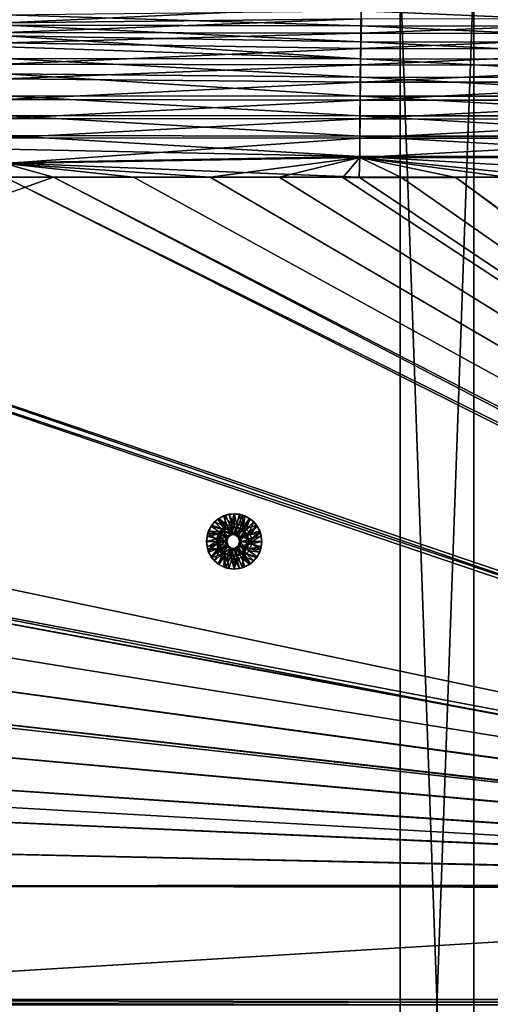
# Model space of a CAD drawing. Header units: metres. Extents: x -901 to 901, y -486 to 401.
# Tile 151 of 256: x -433 to -306, y -1 to 267. Entities that reach past the tile are written whole.
import ezdxf

# ---------------------------------------------------------------- set-up
doc = ezdxf.new("R2010")
doc.units = ezdxf.units.M

msp = doc.modelspace()

# ---------------------------------------------------------------- linework, layer by layer
at = {"layer": 'top0'}
for points in [[(-436.740387, 270.364044, -468.727631), (-436.851135, 265.679138, -474.052673), (-340.418884, 270.178833, -470.439514)], [(-340.418884, 270.178833, -470.439514), (-436.851135, 265.679138, -474.052673), (-340.497589, 266.703217, -474.515503)], [(-436.941589, 265.041138, -478.792328), (-436.885895, 267.807922, -476.166229), (-340.600128, 264.878418, -480.498047)], [(-340.600128, 264.878418, -480.498047), (-436.885895, 267.807922, -476.166229), (-340.522736, 268.896362, -476.562286)], [(-340.600128, 264.878418, -480.498047), (-340.522736, 268.896362, -476.562286), (-244.248611, 264.759766, -482.004822)], [(-340.522736, 268.896362, -476.562286), (-244.182816, 268.762939, -478.071625), (-244.248611, 264.759766, -482.004822)], [(-436.994354, 262.11969, -481.24527), (-436.941589, 265.041138, -478.792328), (-340.671661, 260.522583, -484.056396)], [(-340.671661, 260.522583, -484.056396), (-436.941589, 265.041138, -478.792328), (-340.600128, 264.878418, -480.498047)], [(-436.851135, 265.679138, -474.052673), (-436.904205, 263.042786, -476.555084), (-340.497589, 266.703217, -474.515503)], [(-340.497589, 266.703217, -474.515503), (-436.904205, 263.042786, -476.555084), (-340.571289, 262.877563, -478.262939)], [(-244.309448, 260.419617, -485.562805), (-340.671661, 260.522583, -484.056396), (-340.600128, 264.878418, -480.498047)], [(-244.248611, 264.759766, -482.004822), (-244.309448, 260.419617, -485.562805), (-340.600128, 264.878418, -480.498047)], [(-340.571289, 262.877563, -478.262939), (-244.165955, 266.566956, -476.027802), (-340.497589, 266.703217, -474.515503)], [(-244.228607, 262.755341, -479.772766), (-244.165955, 266.566956, -476.027802), (-340.571289, 262.877563, -478.262939)], [(-340.736786, 255.864273, -487.211304), (-437.042938, 259.125793, -483.466339), (-436.994354, 262.11969, -481.24527)], [(-340.736786, 255.864273, -487.211304), (-436.994354, 262.11969, -481.24527), (-340.671661, 260.522583, -484.056396)], [(-436.904205, 263.042786, -476.555084), (-436.954468, 260.258942, -478.892395), (-340.571289, 262.877563, -478.262939)], [(-340.571289, 262.877563, -478.262939), (-436.954468, 260.258942, -478.892395), (-340.639374, 258.730194, -481.65097)], [(-340.639374, 258.730194, -481.65097), (-244.228607, 262.755341, -479.772766), (-340.571289, 262.877563, -478.262939)], [(-340.639374, 258.730194, -481.65097), (-244.28653, 258.622925, -483.160461), (-244.228607, 262.755341, -479.772766)], [(-437.088409, 256.005157, -485.505524), (-437.042938, 259.125793, -483.466339), (-340.736786, 255.864273, -487.211304)], [(-436.954468, 260.258942, -478.892395), (-437.043976, 254.439224, -482.946991), (-340.639374, 258.730194, -481.65097)], [(-244.364883, 255.777634, -488.719666), (-340.736786, 255.864273, -487.211304), (-340.671661, 260.522583, -484.056396)], [(-244.309448, 260.419617, -485.562805), (-244.364883, 255.777634, -488.719666), (-340.671661, 260.522583, -484.056396)], [(-340.639374, 258.730194, -481.65097), (-437.043976, 254.439224, -482.946991), (-340.701385, 254.294815, -484.654907)], [(-244.28653, 258.622925, -483.160461), (-340.639374, 258.730194, -481.65097), (-340.701385, 254.294815, -484.654907)], [(-244.28653, 258.622925, -483.160461), (-340.701385, 254.294815, -484.654907), (-244.33931, 254.203079, -486.16626)], [(-437.141937, 251.831802, -487.844757), (-437.088409, 256.005157, -485.505524), (-340.795013, 250.940292, -489.938324)], [(-437.043976, 254.439224, -482.946991), (-437.094971, 250.464935, -485.174652), (-340.701385, 254.294815, -484.654907)], [(-340.701385, 254.294815, -484.654907), (-437.094971, 250.464935, -485.174652), (-340.756836, 249.606476, -487.251404)], [(-340.795013, 250.940292, -489.938324), (-437.088409, 256.005157, -485.505524), (-340.736786, 255.864273, -487.211304)], [(-340.795013, 250.940292, -489.938324), (-340.736786, 255.864273, -487.211304), (-244.414459, 250.8703, -491.45105)], [(-244.33931, 254.203079, -486.16626), (-340.701385, 254.294815, -484.654907), (-340.756836, 249.606476, -487.251404)], [(-244.33931, 254.203079, -486.16626), (-340.756836, 249.606476, -487.251404), (-244.38652, 249.530594, -488.766907)], [(-340.736786, 255.864273, -487.211304), (-244.364883, 255.777634, -488.719666), (-244.414459, 250.8703, -491.45105)], [(-437.205383, 245.904312, -490.498169), (-437.141937, 251.831802, -487.844757), (-340.845825, 245.78743, -492.212982)], [(-340.845825, 245.78743, -492.212982), (-437.141937, 251.831802, -487.844757), (-340.795013, 250.940292, -489.938324)], [(-437.094971, 250.464935, -485.174652), (-437.155365, 244.821793, -487.700714), (-340.756836, 249.606476, -487.251404)], [(-340.756836, 249.606476, -487.251404), (-437.155365, 244.821793, -487.700714), (-340.805206, 244.700211, -489.417236)], [(-340.845825, 245.78743, -492.212982), (-340.795013, 250.940292, -489.938324), (-244.457764, 245.734116, -493.732574)], [(-244.38652, 249.530594, -488.766907), (-340.756836, 249.606476, -487.251404), (-340.805206, 244.700211, -489.417236)], [(-340.805206, 244.700211, -489.417236), (-244.42775, 244.640213, -490.93927), (-244.38652, 249.530594, -488.766907)], [(-340.795013, 250.940292, -489.938324), (-244.414459, 250.8703, -491.45105), (-244.457764, 245.734116, -493.732574)], [(-437.251465, 240.551544, -492.295929), (-437.205383, 245.904312, -490.498169), (-340.888763, 240.44519, -494.01355)], [(-340.888763, 240.44519, -494.01355), (-437.205383, 245.904312, -490.498169), (-340.845825, 245.78743, -492.212982)], [(-244.494415, 240.408295, -495.542542), (-340.888763, 240.44519, -494.01355), (-340.845825, 245.78743, -492.212982)], [(-244.457764, 245.734116, -493.732574), (-244.494415, 240.408295, -495.542542), (-340.845825, 245.78743, -492.212982)], [(-437.155365, 244.821793, -487.700714), (-437.199249, 239.725189, -489.412476), (-340.805206, 244.700211, -489.417236)], [(-340.805206, 244.700211, -489.417236), (-437.199249, 239.725189, -489.412476), (-340.846069, 239.613632, -491.131592)], [(-340.805206, 244.700211, -489.417236), (-340.846069, 239.613632, -491.131592), (-244.42775, 244.640213, -490.93927)], [(-340.846069, 239.613632, -491.131592), (-244.462646, 239.569275, -492.662598), (-244.42775, 244.640213, -490.93927)], [(-437.288696, 235.059128, -493.604736), (-437.251465, 240.551544, -492.295929), (-340.923492, 234.963837, -495.328735)], [(-340.923492, 234.963837, -495.328735), (-437.251465, 240.551544, -492.295929), (-340.888763, 240.44519, -494.01355)], [(-244.524124, 234.942719, -496.869629), (-340.923492, 234.963837, -495.328735), (-340.888763, 240.44519, -494.01355)], [(-244.494415, 240.408295, -495.542542), (-244.524124, 234.942719, -496.869629), (-340.888763, 240.44519, -494.01355)], [(-437.199249, 239.725189, -489.412476), (-437.234711, 234.495636, -490.6586), (-340.846069, 239.613632, -491.131592)], [(-340.846069, 239.613632, -491.131592), (-437.234711, 234.495636, -490.6586), (-340.87915, 234.394608, -492.38385)], [(-340.846069, 239.613632, -491.131592), (-340.87915, 234.394608, -492.38385), (-244.462646, 239.569275, -492.662598)], [(-340.87915, 234.394608, -492.38385), (-244.490936, 234.365265, -493.926178), (-244.462646, 239.569275, -492.662598)], [(-437.308258, 231.378738, -494.195465), (-437.288696, 235.059128, -493.604736), (-340.949799, 229.396317, -496.149994)], [(-340.949799, 229.396317, -496.149994), (-437.288696, 235.059128, -493.604736), (-340.923492, 234.963837, -495.328735)], [(-437.234711, 234.495636, -490.6586), (-437.268097, 227.462662, -491.574097), (-340.87915, 234.394608, -492.38385)], [(-340.87915, 234.394608, -492.38385), (-437.268097, 227.462662, -491.574097), (-340.904205, 229.093536, -493.165802)], [(-340.949799, 229.396317, -496.149994), (-340.923492, 234.963837, -495.328735), (-244.546692, 229.389984, -497.7052)], [(-340.923492, 234.963837, -495.328735), (-244.524124, 234.942719, -496.869629), (-244.546692, 229.389984, -497.7052)], [(-244.490936, 234.365265, -493.926178), (-340.87915, 234.394608, -492.38385), (-340.904205, 229.093536, -493.165802)], [(-340.904205, 229.093536, -493.165802), (-244.512421, 229.078262, -494.721771), (-244.490936, 234.365265, -493.926178)], [(-437.323761, 227.669739, -494.566437), (-437.308258, 231.378738, -494.195465), (-340.949799, 229.396317, -496.149994)], [(-437.335358, 223.870071, -494.717072), (-437.323761, 227.669739, -494.566437), (-341.090759, 223.79567, -496.466583)], [(-437.323761, 227.669739, -494.566437), (-340.949799, 229.396317, -496.149994), (-341.090759, 223.79567, -496.466583)], [(-437.279114, 223.842056, -491.717743), (-423.970123, 223.826447, -491.966522), (-437.268097, 227.462662, -491.574097)], [(-437.268097, 227.462662, -491.574097), (-381.537445, 223.778259, -492.746674), (-340.904205, 229.093536, -493.165802)], [(-423.970123, 223.826447, -491.966522), (-402.263153, 223.800766, -492.368256), (-437.268097, 227.462662, -491.574097)], [(-437.268097, 227.462662, -491.574097), (-402.263153, 223.800766, -492.368256), (-381.537445, 223.778259, -492.746674)], [(-381.537445, 223.778259, -492.746674), (-362.761078, 223.761658, -493.084625), (-340.904205, 229.093536, -493.165802)], [(-340.904205, 229.093536, -493.165802), (-362.761078, 223.761658, -493.084625), (-345.556152, 223.751236, -493.389862)], [(-345.556152, 223.751236, -493.389862), (-329.631134, 223.746918, -493.668304), (-340.904205, 229.093536, -493.165802)], [(-341.090759, 223.79567, -496.466583), (-340.949799, 229.396317, -496.149994), (-244.761276, 223.802536, -498.037628)], [(-340.949799, 229.396317, -496.149994), (-244.546692, 229.389984, -497.7052), (-244.761276, 223.802536, -498.037628)], [(-329.631134, 223.746918, -493.668304), (-314.839111, 223.748489, -493.923187), (-340.904205, 229.093536, -493.165802)], [(-340.904205, 229.093536, -493.165802), (-314.839111, 223.748489, -493.923187), (-301.082428, 223.755539, -494.156799)], [(-301.082428, 223.755539, -494.156799), (-288.256195, 223.766754, -494.371063), (-340.904205, 229.093536, -493.165802)], [(-288.256195, 223.766754, -494.371063), (-244.512421, 229.078262, -494.721771), (-340.904205, 229.093536, -493.165802)], [(-520.393921, 188.45813, -493.390167), (-437.335358, 223.870071, -494.717072), (-62.851711, 35.5509, -503.495331)], [(-423.970123, 223.826447, -491.966522), (-437.279114, 223.842056, -491.717743), (-518.588135, 190.194061, -490.413635)], [(-518.588135, 190.194061, -490.413635), (-62.795345, 35.507481, -500.496002), (-423.970123, 223.826447, -491.966522)], [(-62.851711, 35.5509, -503.495331), (-437.335358, 223.870071, -494.717072), (-62.118618, 37.228283, -503.495331)], [(-437.335358, 223.870071, -494.717072), (-341.090759, 223.79567, -496.466583), (-62.118618, 37.228283, -503.495331)], [(-62.795345, 35.507481, -500.496002), (-62.041782, 37.174675, -500.496002), (-423.970123, 223.826447, -491.966522)], [(-423.970123, 223.826447, -491.966522), (-62.041782, 37.174675, -500.496002), (-402.263153, 223.800766, -492.368256)], [(-62.041782, 37.174675, -500.496002), (-381.537445, 223.778259, -492.746674), (-402.263153, 223.800766, -492.368256)], [(-362.761078, 223.761658, -493.084625), (-381.537445, 223.778259, -492.746674), (-62.041782, 37.174675, -500.496002)], [(-345.556152, 223.751236, -493.389862), (-362.761078, 223.761658, -493.084625), (-62.041782, 37.174675, -500.496002)], [(-62.041782, 37.174675, -500.496002), (-329.631134, 223.746918, -493.668304), (-345.556152, 223.751236, -493.389862)], [(-62.118618, 37.228283, -503.495331), (-341.090759, 223.79567, -496.466583), (-244.761276, 223.802536, -498.037628)], [(-314.839111, 223.748489, -493.923187), (-329.631134, 223.746918, -493.668304), (-62.041782, 37.174675, -500.496002)], [(-301.082428, 223.755539, -494.156799), (-314.839111, 223.748489, -493.923187), (-61.075893, 38.638973, -500.496002)], [(-61.075893, 38.638973, -500.496002), (-314.839111, 223.748489, -493.923187), (-62.041782, 37.174675, -500.496002)], [(-553.594482, 136.830185, -490.000427), (-63.257637, 33.784927, -500.496002), (-518.588135, 190.194061, -490.413635)], [(-518.588135, 190.194061, -490.413635), (-63.257637, 33.784927, -500.496002), (-62.795345, 35.507481, -500.496002)], [(-556.825012, 127.259506, -492.974121), (-520.393921, 188.45813, -493.390167), (-63.320282, 33.791721, -503.495331)], [(-63.320282, 33.791721, -503.495331), (-520.393921, 188.45813, -493.390167), (-62.851711, 35.5509, -503.495331)], [(-557.308044, 125.167229, -489.971375), (-63.263184, 33.760246, -500.495972), (-553.594482, 136.830185, -490.000427)], [(-553.594482, 136.830185, -490.000427), (-63.263184, 33.760246, -500.495972), (-63.257637, 33.784927, -500.496002)], [(-562.270081, 60.027832, -493.031525), (-556.825012, 127.259506, -492.974121), (-63.639893, 31.580099, -503.49292)], [(-63.639893, 31.580099, -503.49292), (-556.825012, 127.259506, -492.974121), (-63.320282, 33.791721, -503.495331)], [(-559.98407, 113.37619, -489.958313), (-63.32428, 33.484169, -500.495697), (-557.308044, 125.167229, -489.971375)], [(-557.308044, 125.167229, -489.971375), (-63.32428, 33.484169, -500.495697), (-63.263184, 33.760246, -500.495972)], [(-561.627441, 101.444756, -489.961151), (-63.32428, 33.484169, -500.495697), (-559.98407, 113.37619, -489.958313)], [(-562.22406, 89.514771, -489.979797), (-63.378803, 33.209328, -500.495422), (-561.627441, 101.444756, -489.961151)], [(-561.627441, 101.444756, -489.961151), (-63.378803, 33.209328, -500.495422), (-63.32428, 33.484169, -500.495697)], [(-562.22406, 89.514771, -489.979797), (-562.227051, 88.468025, -489.982208), (-63.426933, 32.935684, -500.495117)], [(-63.426933, 32.935684, -500.495117), (-562.227051, 88.468025, -489.982208), (-562.218018, 77.659088, -490.005096)], [(-63.378803, 33.209328, -500.495422), (-562.22406, 89.514771, -489.979797), (-63.426933, 32.935684, -500.495117)], [(-63.426933, 32.935684, -500.495117), (-562.218018, 77.659088, -490.005096), (-63.469139, 32.661133, -500.494812)], [(-562.218018, 77.659088, -490.005096), (-562.210327, 65.947975, -490.024506), (-63.469139, 32.661133, -500.494812)], [(-63.469139, 32.661133, -500.494812), (-562.210327, 65.947975, -490.024506), (-63.505154, 32.387917, -500.494507)], [(-562.210327, 65.947975, -490.024506), (-562.204956, 54.371555, -490.038177), (-63.505154, 32.387917, -500.494507)], [(-562.26355, 31.580099, -493.048248), (-562.270081, 60.027832, -493.031525), (-63.639893, 31.580099, -503.49292)], [(-63.505154, 32.387917, -500.494507), (-562.204956, 54.371555, -490.038177), (-63.535072, 32.116413, -500.494202)], [(-562.204956, 54.371555, -490.038177), (-562.201782, 42.919029, -490.046234), (-63.535072, 32.116413, -500.494202)], [(-63.535072, 32.116413, -500.494202), (-562.201782, 42.919029, -490.046234), (-63.558937, 31.84775, -500.493896)], [(-562.201782, 42.919029, -490.046234), (-562.200745, 31.580099, -490.04892), (-63.558937, 31.84775, -500.493896)], [(-562.26355, 0.734328, -493.048248), (-562.26355, 31.580099, -493.048248), (-63.660755, 30.845772, -503.492493)], [(-63.660755, 30.845772, -503.492493), (-562.26355, 31.580099, -493.048248), (-63.639893, 31.580099, -503.49292)], [(-63.660755, 0.734328, -503.492493), (-562.26355, 0.734328, -493.048248), (-63.660755, 30.845772, -503.492493)], [(-63.558937, 31.84775, -500.493896), (-562.200745, 31.580099, -490.04892), (-63.577065, 31.580099, -500.493591)], [(-63.597927, 30.845772, -500.493134), (-562.200745, 31.580099, -490.04892), (-562.200745, 0.734328, -490.04892)], [(-63.597927, 30.845772, -500.493134), (-63.577065, 31.580099, -500.493591), (-562.200745, 31.580099, -490.04892)], [(-63.597927, 0.734328, -500.493134), (-63.597927, 30.845772, -500.493134), (-562.200745, 0.734328, -490.04892)], [(-562.26355, -0.734328, -493.048248), (-562.26355, 0.734328, -493.048248), (-63.660755, -0.734328, -503.492493)], [(-562.26355, 0.734328, -493.048248), (-63.660755, 0.734328, -503.492493), (-63.660755, -0.734328, -503.492493)], [(-562.200745, 0.734328, -490.04892), (-562.200745, -0.734328, -490.04892), (-63.597927, 0.734328, -500.493134)], [(-562.200745, -0.734328, -490.04892), (-63.597927, -0.734328, -500.493134), (-63.597927, 0.734328, -500.493134)]]:
    msp.add_3dface(points, dxfattribs=at)
at = {"layer": 'top012'}
for points in [[(-309.990051, -280, -540), (-329.990051, -280, -540), (-309.990051, 280, -540)], [(-329.990051, -280, -540), (-329.990051, 280, -540), (-309.990051, 280, -540)], [(-329.990051, 280, -540), (-329.990051, -280, -540), (-329.990051, 280, -520)], [(-329.990051, -280, -540), (-329.990051, -280, -520), (-329.990051, 280, -520)], [(-329.990051, -280, -520), (-309.990051, -280, -520), (-329.990051, 280, -520)], [(-309.990051, -280, -520), (-309.990051, 280, -520), (-329.990051, 280, -520)], [(-309.990051, -280, -520), (-309.990051, -280, -540), (-309.990051, 280, -520)], [(-309.990051, -280, -540), (-309.990051, 280, -540), (-309.990051, 280, -520)]]:
    msp.add_3dface(points, dxfattribs=at)
at = {"layer": 'top0123420'}
for points in [[(-381.068939, 129.409653, -493.547058), (-379.410065, 131.068893, -493.581818), (-377.496063, 128.128601, -493.621918)], [(-379.410065, 131.068893, -493.581818), (-381.068939, 129.409653, -493.547058), (-380.294312, 130.304565, -493.063202)], [(-379.15802, 131.237289, -493.087006), (-379.410065, 131.068893, -493.581818), (-380.294312, 130.304565, -493.063202)], [(-379.15802, 131.237289, -493.087006), (-380.294312, 130.304565, -493.063202), (-377.492096, 129.029785, -492.121674)], [(-377.496063, 128.128601, -493.621918), (-379.410065, 131.068893, -493.581818), (-377.319763, 132.134186, -493.62561)], [(-377.319763, 132.134186, -493.62561), (-379.410065, 131.068893, -493.581818), (-377.861664, 131.930359, -493.114136)], [(-379.410065, 131.068893, -493.581818), (-379.15802, 131.237289, -493.087006), (-377.861664, 131.930359, -493.114136)], [(-377.861664, 131.930359, -493.114136), (-379.15802, 131.237289, -493.087006), (-376.903137, 129.343231, -492.134003)], [(-379.15802, 131.237289, -493.087006), (-377.492096, 129.029785, -492.121674), (-376.903137, 129.343231, -492.134003)], [(-377.319763, 132.134186, -493.62561), (-377.861664, 131.930359, -493.114136), (-376.455017, 132.357162, -493.143616)], [(-376.455017, 132.357162, -493.143616), (-377.861664, 131.930359, -493.114136), (-375.640442, 129.706421, -492.160461)], [(-377.861664, 131.930359, -493.114136), (-376.903137, 129.343231, -492.134003), (-375.640442, 129.706421, -492.160461)], [(-377.496063, 128.128601, -493.621918), (-377.319763, 132.134186, -493.62561), (-375.892517, 128.900986, -493.655518)], [(-377.319763, 132.134186, -493.62561), (-375.002655, 132.501266, -493.674133), (-375.892517, 128.900986, -493.655518)], [(-375.002655, 132.501266, -493.674133), (-377.319763, 132.134186, -493.62561), (-376.455017, 132.357162, -493.143616)], [(-375.002655, 132.501266, -493.674133), (-376.455017, 132.357162, -493.143616), (-374.992157, 132.501266, -493.174255)], [(-374.992157, 132.501266, -493.174255), (-376.455017, 132.357162, -493.143616), (-374.971222, 129.753784, -492.174469)], [(-376.455017, 132.357162, -493.143616), (-375.640442, 129.706421, -492.160461), (-374.971222, 129.753784, -492.174469)], [(-375.892517, 128.900986, -493.655518), (-375.002655, 132.501266, -493.674133), (-374.112762, 128.900986, -493.69278)], [(-375.002655, 132.501266, -493.674133), (-372.685516, 132.134186, -493.722687), (-374.112762, 128.900986, -493.69278)], [(-372.685516, 132.134186, -493.722687), (-375.002655, 132.501266, -493.674133), (-373.529327, 132.357162, -493.204895)], [(-373.529327, 132.357162, -493.204895), (-375.002655, 132.501266, -493.674133), (-374.992157, 132.501266, -493.174255)], [(-373.529327, 132.357162, -493.204895), (-374.992157, 132.501266, -493.174255), (-374.302032, 129.706421, -492.188477)], [(-374.992157, 132.501266, -493.174255), (-374.971222, 129.753784, -492.174469), (-374.302032, 129.706421, -492.188477)], [(-373.529327, 132.357162, -493.204895), (-374.302032, 129.706421, -492.188477), (-373.039337, 129.343231, -492.214935)], [(-374.112762, 128.900986, -493.69278), (-372.685516, 132.134186, -493.722687), (-372.509216, 128.128601, -493.726379)], [(-372.122681, 131.930359, -493.234375), (-372.685516, 132.134186, -493.722687), (-373.529327, 132.357162, -493.204895)], [(-372.122681, 131.930359, -493.234375), (-373.529327, 132.357162, -493.204895), (-373.039337, 129.343231, -492.214935)], [(-372.122681, 131.930359, -493.234375), (-373.039337, 129.343231, -492.214935), (-372.450378, 129.029785, -492.227264)], [(-372.685516, 132.134186, -493.722687), (-370.595215, 131.068893, -493.766479), (-372.509216, 128.128601, -493.726379)], [(-370.595215, 131.068893, -493.766479), (-372.685516, 132.134186, -493.722687), (-372.122681, 131.930359, -493.234375)], [(-372.509216, 128.128601, -493.726379), (-370.595215, 131.068893, -493.766479), (-368.93634, 129.409653, -493.801208)], [(-370.826294, 131.237289, -493.261505), (-372.122681, 131.930359, -493.234375), (-372.450378, 129.029785, -492.227264)], [(-370.826294, 131.237289, -493.261505), (-372.450378, 129.029785, -492.227264), (-371.61142, 128.361801, -492.244843)], [(-370.826294, 131.237289, -493.261505), (-370.595215, 131.068893, -493.766479), (-372.122681, 131.930359, -493.234375)], [(-369.690033, 130.304565, -493.285309), (-370.826294, 131.237289, -493.261505), (-371.61142, 128.361801, -492.244843)], [(-370.595215, 131.068893, -493.766479), (-370.826294, 131.237289, -493.261505), (-369.690033, 130.304565, -493.285309)], [(-368.93634, 129.409653, -493.801208), (-370.595215, 131.068893, -493.766479), (-369.690033, 130.304565, -493.285309)], [(-382.134003, 127.318893, -493.52475), (-381.068939, 129.409653, -493.547058), (-378.605713, 126.736801, -493.598663)], [(-381.068939, 129.409653, -493.547058), (-382.134003, 127.318893, -493.52475), (-381.919739, 127.871391, -493.029144)], [(-381.068939, 129.409653, -493.547058), (-381.919739, 127.871391, -493.029144), (-381.226837, 129.168045, -493.043671)], [(-381.226837, 129.168045, -493.043671), (-381.919739, 127.871391, -493.029144), (-378.998871, 127.522682, -492.090118)], [(-380.294312, 130.304565, -493.063202), (-381.068939, 129.409653, -493.547058), (-381.226837, 129.168045, -493.043671)], [(-380.294312, 130.304565, -493.063202), (-381.226837, 129.168045, -493.043671), (-378.331024, 128.361801, -492.104095)], [(-381.226837, 129.168045, -493.043671), (-378.998871, 127.522682, -492.090118), (-378.331024, 128.361801, -492.104095)], [(-378.605713, 126.736801, -493.598663), (-381.068939, 129.409653, -493.547058), (-377.496063, 128.128601, -493.621918)], [(-380.294312, 130.304565, -493.063202), (-378.331024, 128.361801, -492.104095), (-377.492096, 129.029785, -492.121674)], [(-378.331024, 128.361801, -492.104095), (-378.998871, 127.522682, -492.090118), (-376.588898, 126.176842, -492.140594)], [(-377.492096, 129.029785, -492.121674), (-378.331024, 128.361801, -492.104095), (-375.589142, 126.903381, -492.16153)], [(-378.331024, 128.361801, -492.104095), (-376.588898, 126.176842, -492.140594), (-375.589142, 126.903381, -492.16153)], [(-376.384674, 128.900986, -517.15033), (-377.98819, 128.128601, -517.11676), (-375.892517, 128.900986, -493.655518)], [(-377.98819, 128.128601, -517.11676), (-377.496063, 128.128601, -493.621918), (-375.892517, 128.900986, -493.655518)], [(-377.98819, 128.128601, -517.11676), (-376.384674, 128.900986, -517.15033), (-376.112701, 126.903381, -517.156067)], [(-375.589142, 126.903381, -492.16153), (-376.903137, 129.343231, -492.134003), (-377.492096, 129.029785, -492.121674)], [(-375.640442, 129.706421, -492.160461), (-376.903137, 129.343231, -492.134003), (-375.589142, 126.903381, -492.16153)], [(-374.604889, 128.900986, -517.187622), (-376.384674, 128.900986, -517.15033), (-374.112762, 128.900986, -493.69278)], [(-376.384674, 128.900986, -517.15033), (-375.892517, 128.900986, -493.655518), (-374.112762, 128.900986, -493.69278)], [(-376.112701, 126.903381, -517.156067), (-376.384674, 128.900986, -517.15033), (-374.876892, 126.903381, -517.181946)], [(-376.384674, 128.900986, -517.15033), (-374.604889, 128.900986, -517.187622), (-374.876892, 126.903381, -517.181946)], [(-374.971222, 129.753784, -492.174469), (-375.640442, 129.706421, -492.160461), (-375.589142, 126.903381, -492.16153)], [(-374.971222, 129.753784, -492.174469), (-375.589142, 126.903381, -492.16153), (-374.353333, 126.903381, -492.187408)], [(-374.302032, 129.706421, -492.188477), (-374.971222, 129.753784, -492.174469), (-374.353333, 126.903381, -492.187408)], [(-374.876892, 126.903381, -517.181946), (-374.604889, 128.900986, -517.187622), (-373.001373, 128.128601, -517.221191)], [(-373.001373, 128.128601, -517.221191), (-374.604889, 128.900986, -517.187622), (-372.509216, 128.128601, -493.726379)], [(-374.604889, 128.900986, -517.187622), (-374.112762, 128.900986, -493.69278), (-372.509216, 128.128601, -493.726379)], [(-374.353333, 126.903381, -492.187408), (-373.039337, 129.343231, -492.214935), (-374.302032, 129.706421, -492.188477)], [(-372.450378, 129.029785, -492.227264), (-373.039337, 129.343231, -492.214935), (-374.353333, 126.903381, -492.187408)], [(-371.61142, 128.361801, -492.244843), (-372.450378, 129.029785, -492.227264), (-374.353333, 126.903381, -492.187408)], [(-371.61142, 128.361801, -492.244843), (-374.353333, 126.903381, -492.187408), (-373.353546, 126.176842, -492.208344)], [(-370.943604, 127.522682, -492.25885), (-371.61142, 128.361801, -492.244843), (-373.353546, 126.176842, -492.208344)], [(-372.509216, 128.128601, -493.726379), (-368.93634, 129.409653, -493.801208), (-371.399567, 126.736801, -493.749603)], [(-369.690033, 130.304565, -493.285309), (-371.61142, 128.361801, -492.244843), (-370.943604, 127.522682, -492.25885)], [(-368.93634, 129.409653, -493.801208), (-367.871277, 127.318893, -493.823517), (-371.399567, 126.736801, -493.749603)], [(-368.757507, 129.168045, -493.30484), (-369.690033, 130.304565, -493.285309), (-370.943604, 127.522682, -492.25885)], [(-368.757507, 129.168045, -493.30484), (-370.943604, 127.522682, -492.25885), (-370.630219, 126.933586, -492.265411)], [(-368.064606, 127.871391, -493.319366), (-368.757507, 129.168045, -493.30484), (-370.630219, 126.933586, -492.265411)], [(-368.93634, 129.409653, -493.801208), (-369.690033, 130.304565, -493.285309), (-368.757507, 129.168045, -493.30484)], [(-367.871277, 127.318893, -493.823517), (-368.93634, 129.409653, -493.801208), (-368.064606, 127.871391, -493.319366)], [(-368.064606, 127.871391, -493.319366), (-368.93634, 129.409653, -493.801208), (-368.757507, 129.168045, -493.30484)], [(-382.502045, 125.001266, -493.567078), (-382.134003, 127.318893, -493.52475), (-379.00177, 125.001266, -493.590363)], [(-382.134003, 127.318893, -493.52475), (-382.502045, 125.001266, -493.567078), (-382.346436, 126.464447, -493.020203)], [(-382.502045, 125.001266, -493.567078), (-382.49054, 125.001266, -493.017181), (-382.346436, 126.464447, -493.020203)], [(-382.346436, 126.464447, -493.020203), (-382.49054, 125.001266, -493.017181), (-379.675354, 125.670624, -492.075928)], [(-382.49054, 125.001266, -493.017181), (-379.722717, 125.001266, -492.074951), (-379.675354, 125.670624, -492.075928)], [(-382.134003, 127.318893, -493.52475), (-382.346436, 126.464447, -493.020203), (-381.919739, 127.871391, -493.029144)], [(-381.919739, 127.871391, -493.029144), (-382.346436, 126.464447, -493.020203), (-379.312225, 126.933586, -492.083527)], [(-382.346436, 126.464447, -493.020203), (-379.675354, 125.670624, -492.075928), (-379.312225, 126.933586, -492.083527)], [(-379.00177, 125.001266, -493.590363), (-382.134003, 127.318893, -493.52475), (-378.605713, 126.736801, -493.598663)], [(-381.919739, 127.871391, -493.029144), (-379.312225, 126.933586, -492.083527), (-378.998871, 127.522682, -492.090118)], [(-379.675354, 125.670624, -492.075928), (-379.722717, 125.001266, -492.074951), (-376.970795, 125.001266, -492.132599)], [(-376.588898, 126.176842, -492.140594), (-379.312225, 126.933586, -492.083527), (-379.675354, 125.670624, -492.075928)], [(-376.588898, 126.176842, -492.140594), (-379.675354, 125.670624, -492.075928), (-376.970795, 125.001266, -492.132599)], [(-379.09787, 126.736801, -517.093506), (-379.493927, 125.001266, -517.085205), (-378.605713, 126.736801, -493.598663)], [(-379.493927, 125.001266, -517.085205), (-379.00177, 125.001266, -493.590363), (-378.605713, 126.736801, -493.598663)], [(-377.494354, 125.001266, -517.127075), (-379.493927, 125.001266, -517.085205), (-379.09787, 126.736801, -517.093506)], [(-378.998871, 127.522682, -492.090118), (-379.312225, 126.933586, -492.083527), (-376.588898, 126.176842, -492.140594)], [(-377.98819, 128.128601, -517.11676), (-379.09787, 126.736801, -517.093506), (-377.496063, 128.128601, -493.621918)], [(-379.09787, 126.736801, -517.093506), (-378.605713, 126.736801, -493.598663), (-377.496063, 128.128601, -493.621918)], [(-379.09787, 126.736801, -517.093506), (-377.98819, 128.128601, -517.11676), (-377.112457, 126.176842, -517.135132)], [(-377.494354, 125.001266, -517.127075), (-379.09787, 126.736801, -517.093506), (-377.112457, 126.176842, -517.135132)], [(-377.112457, 126.176842, -517.135132), (-377.98819, 128.128601, -517.11676), (-376.112701, 126.903381, -517.156067)], [(-376.970795, 125.001266, -492.132599), (-377.494354, 125.001266, -517.127075), (-377.112457, 126.176842, -517.135132)], [(-376.588898, 126.176842, -492.140594), (-377.112457, 126.176842, -517.135132), (-376.112701, 126.903381, -517.156067)], [(-376.588898, 126.176842, -492.140594), (-376.970795, 125.001266, -492.132599), (-377.112457, 126.176842, -517.135132)], [(-375.589142, 126.903381, -492.16153), (-376.588898, 126.176842, -492.140594), (-376.112701, 126.903381, -517.156067)], [(-375.589142, 126.903381, -492.16153), (-376.112701, 126.903381, -517.156067), (-374.876892, 126.903381, -517.181946)], [(-374.353333, 126.903381, -492.187408), (-375.589142, 126.903381, -492.16153), (-374.876892, 126.903381, -517.181946)], [(-374.876892, 126.903381, -517.181946), (-373.001373, 128.128601, -517.221191), (-373.877106, 126.176842, -517.202881)], [(-374.353333, 126.903381, -492.187408), (-374.876892, 126.903381, -517.181946), (-373.877106, 126.176842, -517.202881)], [(-373.353546, 126.176842, -492.208344), (-374.353333, 126.903381, -492.187408), (-373.877106, 126.176842, -517.202881)], [(-373.001373, 128.128601, -517.221191), (-371.891693, 126.736801, -517.244446), (-373.877106, 126.176842, -517.202881)], [(-373.877106, 126.176842, -517.202881), (-371.891693, 126.736801, -517.244446), (-373.495239, 125.001266, -517.210876)], [(-373.353546, 126.176842, -492.208344), (-373.877106, 126.176842, -517.202881), (-373.495239, 125.001266, -517.210876)], [(-371.891693, 126.736801, -517.244446), (-371.495667, 125.001266, -517.252747), (-373.495239, 125.001266, -517.210876)], [(-372.97168, 125.001266, -492.21637), (-373.353546, 126.176842, -492.208344), (-373.495239, 125.001266, -517.210876)], [(-373.353546, 126.176842, -492.208344), (-370.630219, 126.933586, -492.265411), (-370.943604, 127.522682, -492.25885)], [(-370.26712, 125.670624, -492.27301), (-370.630219, 126.933586, -492.265411), (-373.353546, 126.176842, -492.208344)], [(-372.97168, 125.001266, -492.21637), (-370.26712, 125.670624, -492.27301), (-373.353546, 126.176842, -492.208344)], [(-371.891693, 126.736801, -517.244446), (-373.001373, 128.128601, -517.221191), (-371.399567, 126.736801, -493.749603)], [(-373.001373, 128.128601, -517.221191), (-372.509216, 128.128601, -493.726379), (-371.399567, 126.736801, -493.749603)], [(-370.219757, 125.001266, -492.273987), (-370.26712, 125.670624, -492.27301), (-372.97168, 125.001266, -492.21637)], [(-371.495667, 125.001266, -517.252747), (-371.891693, 126.736801, -517.244446), (-371.00351, 125.001266, -493.757904)], [(-371.891693, 126.736801, -517.244446), (-371.399567, 126.736801, -493.749603), (-371.00351, 125.001266, -493.757904)], [(-371.399567, 126.736801, -493.749603), (-367.871277, 127.318893, -493.823517), (-371.00351, 125.001266, -493.757904)], [(-367.871277, 127.318893, -493.823517), (-367.504272, 125.001266, -493.831207), (-371.00351, 125.001266, -493.757904)], [(-368.064606, 127.871391, -493.319366), (-370.630219, 126.933586, -492.265411), (-370.26712, 125.670624, -492.27301)], [(-367.637909, 126.464447, -493.328308), (-368.064606, 127.871391, -493.319366), (-370.26712, 125.670624, -492.27301)], [(-367.637909, 126.464447, -493.328308), (-370.26712, 125.670624, -492.27301), (-370.219757, 125.001266, -492.273987)], [(-367.493805, 125.001266, -493.331329), (-367.637909, 126.464447, -493.328308), (-370.219757, 125.001266, -492.273987)], [(-367.637909, 126.464447, -493.328308), (-367.871277, 127.318893, -493.823517), (-368.064606, 127.871391, -493.319366)], [(-367.504272, 125.001266, -493.831207), (-367.871277, 127.318893, -493.823517), (-367.637909, 126.464447, -493.328308)], [(-367.493805, 125.001266, -493.331329), (-367.504272, 125.001266, -493.831207), (-367.637909, 126.464447, -493.328308)], [(-382.134003, 122.68364, -493.52475), (-382.502045, 125.001266, -493.567078), (-379.00177, 125.001266, -493.590363)], [(-382.134003, 122.68364, -493.52475), (-382.346436, 123.538094, -493.020203), (-382.502045, 125.001266, -493.567078)], [(-382.346436, 123.538094, -493.020203), (-382.49054, 125.001266, -493.017181), (-382.502045, 125.001266, -493.567078)], [(-379.722717, 125.001266, -492.074951), (-382.49054, 125.001266, -493.017181), (-382.346436, 123.538094, -493.020203)], [(-379.675354, 124.331917, -492.075928), (-379.722717, 125.001266, -492.074951), (-382.346436, 123.538094, -493.020203)], [(-379.675354, 124.331917, -492.075928), (-382.346436, 123.538094, -493.020203), (-381.919739, 122.131142, -493.029144)], [(-381.919739, 122.131142, -493.029144), (-382.346436, 123.538094, -493.020203), (-382.134003, 122.68364, -493.52475)], [(-378.605713, 123.265732, -493.598663), (-382.134003, 122.68364, -493.52475), (-379.00177, 125.001266, -493.590363)], [(-381.068939, 120.59288, -493.547058), (-382.134003, 122.68364, -493.52475), (-378.605713, 123.265732, -493.598663)], [(-379.312225, 123.068947, -492.083527), (-379.675354, 124.331917, -492.075928), (-381.919739, 122.131142, -493.029144)], [(-379.312225, 123.068947, -492.083527), (-381.919739, 122.131142, -493.029144), (-381.226837, 120.834488, -493.043671)], [(-378.998871, 122.479851, -492.090118), (-379.312225, 123.068947, -492.083527), (-381.226837, 120.834488, -493.043671)], [(-377.496063, 121.87394, -493.621918), (-381.068939, 120.59288, -493.547058), (-378.605713, 123.265732, -493.598663)], [(-376.970795, 125.001266, -492.132599), (-379.722717, 125.001266, -492.074951), (-379.675354, 124.331917, -492.075928)], [(-376.970795, 125.001266, -492.132599), (-379.675354, 124.331917, -492.075928), (-376.588898, 123.825699, -492.140594)], [(-379.675354, 124.331917, -492.075928), (-379.312225, 123.068947, -492.083527), (-376.588898, 123.825699, -492.140594)], [(-379.00177, 125.001266, -493.590363), (-379.493927, 125.001266, -517.085205), (-379.09787, 123.265732, -517.093506)], [(-379.09787, 123.265732, -517.093506), (-379.493927, 125.001266, -517.085205), (-377.494354, 125.001266, -517.127075)], [(-376.588898, 123.825699, -492.140594), (-379.312225, 123.068947, -492.083527), (-378.998871, 122.479851, -492.090118)], [(-378.605713, 123.265732, -493.598663), (-379.00177, 125.001266, -493.590363), (-379.09787, 123.265732, -517.093506)], [(-377.112457, 123.825699, -517.135132), (-379.09787, 123.265732, -517.093506), (-377.494354, 125.001266, -517.127075)], [(-377.98819, 121.87394, -517.11676), (-379.09787, 123.265732, -517.093506), (-377.112457, 123.825699, -517.135132)], [(-378.605713, 123.265732, -493.598663), (-379.09787, 123.265732, -517.093506), (-377.98819, 121.87394, -517.11676)], [(-378.998871, 122.479851, -492.090118), (-378.331024, 121.640724, -492.104095), (-376.588898, 123.825699, -492.140594)], [(-377.496063, 121.87394, -493.621918), (-378.605713, 123.265732, -493.598663), (-377.98819, 121.87394, -517.11676)], [(-378.331024, 121.640724, -492.104095), (-375.589142, 123.099152, -492.16153), (-376.588898, 123.825699, -492.140594)], [(-378.331024, 121.640724, -492.104095), (-377.492096, 120.972748, -492.121674), (-375.589142, 123.099152, -492.16153)], [(-376.112701, 123.099152, -517.156067), (-377.98819, 121.87394, -517.11676), (-377.112457, 123.825699, -517.135132)], [(-376.384674, 121.101555, -517.15033), (-377.98819, 121.87394, -517.11676), (-376.112701, 123.099152, -517.156067)], [(-377.112457, 123.825699, -517.135132), (-377.494354, 125.001266, -517.127075), (-376.588898, 123.825699, -492.140594)], [(-377.494354, 125.001266, -517.127075), (-376.970795, 125.001266, -492.132599), (-376.588898, 123.825699, -492.140594)], [(-377.492096, 120.972748, -492.121674), (-376.903137, 120.659309, -492.134003), (-375.589142, 123.099152, -492.16153)], [(-376.112701, 123.099152, -517.156067), (-377.112457, 123.825699, -517.135132), (-375.589142, 123.099152, -492.16153)], [(-377.112457, 123.825699, -517.135132), (-376.588898, 123.825699, -492.140594), (-375.589142, 123.099152, -492.16153)], [(-375.589142, 123.099152, -492.16153), (-376.903137, 120.659309, -492.134003), (-375.640442, 120.29612, -492.160461)], [(-374.876892, 123.099152, -517.181946), (-374.604889, 121.101555, -517.187622), (-376.384674, 121.101555, -517.15033)], [(-374.876892, 123.099152, -517.181946), (-376.384674, 121.101555, -517.15033), (-376.112701, 123.099152, -517.156067)], [(-374.876892, 123.099152, -517.181946), (-376.112701, 123.099152, -517.156067), (-374.353333, 123.099152, -492.187408)], [(-376.112701, 123.099152, -517.156067), (-375.589142, 123.099152, -492.16153), (-374.353333, 123.099152, -492.187408)], [(-375.640442, 120.29612, -492.160461), (-374.971222, 120.248749, -492.174469), (-375.589142, 123.099152, -492.16153)], [(-374.971222, 120.248749, -492.174469), (-374.353333, 123.099152, -492.187408), (-375.589142, 123.099152, -492.16153)], [(-374.971222, 120.248749, -492.174469), (-374.302032, 120.29612, -492.188477), (-374.353333, 123.099152, -492.187408)], [(-373.877106, 123.825699, -517.202881), (-374.876892, 123.099152, -517.181946), (-373.353546, 123.825699, -492.208344)], [(-374.876892, 123.099152, -517.181946), (-374.353333, 123.099152, -492.187408), (-373.353546, 123.825699, -492.208344)], [(-373.877106, 123.825699, -517.202881), (-373.001373, 121.87394, -517.221191), (-374.876892, 123.099152, -517.181946)], [(-373.001373, 121.87394, -517.221191), (-374.604889, 121.101555, -517.187622), (-374.876892, 123.099152, -517.181946)], [(-371.61142, 121.640724, -492.244843), (-373.353546, 123.825699, -492.208344), (-374.353333, 123.099152, -492.187408)], [(-374.302032, 120.29612, -492.188477), (-373.039337, 120.659309, -492.214935), (-374.353333, 123.099152, -492.187408)], [(-374.353333, 123.099152, -492.187408), (-373.039337, 120.659309, -492.214935), (-372.450378, 120.972748, -492.227264)], [(-372.450378, 120.972748, -492.227264), (-371.61142, 121.640724, -492.244843), (-374.353333, 123.099152, -492.187408)], [(-373.495239, 125.001266, -517.210876), (-373.877106, 123.825699, -517.202881), (-372.97168, 125.001266, -492.21637)], [(-373.877106, 123.825699, -517.202881), (-373.353546, 123.825699, -492.208344), (-372.97168, 125.001266, -492.21637)], [(-373.495239, 125.001266, -517.210876), (-371.891693, 123.265732, -517.244446), (-373.877106, 123.825699, -517.202881)], [(-371.891693, 123.265732, -517.244446), (-373.001373, 121.87394, -517.221191), (-373.877106, 123.825699, -517.202881)], [(-371.495667, 125.001266, -517.252747), (-371.891693, 123.265732, -517.244446), (-373.495239, 125.001266, -517.210876)], [(-372.97168, 125.001266, -492.21637), (-373.353546, 123.825699, -492.208344), (-370.26712, 124.331917, -492.27301)], [(-373.353546, 123.825699, -492.208344), (-370.630219, 123.068947, -492.265411), (-370.26712, 124.331917, -492.27301)], [(-371.61142, 121.640724, -492.244843), (-370.943604, 122.479851, -492.25885), (-373.353546, 123.825699, -492.208344)], [(-370.943604, 122.479851, -492.25885), (-370.630219, 123.068947, -492.265411), (-373.353546, 123.825699, -492.208344)], [(-372.509216, 121.87394, -493.726379), (-373.001373, 121.87394, -517.221191), (-371.891693, 123.265732, -517.244446)], [(-370.26712, 124.331917, -492.27301), (-370.219757, 125.001266, -492.273987), (-372.97168, 125.001266, -492.21637)], [(-371.399567, 123.265732, -493.749603), (-368.93634, 120.59288, -493.801208), (-372.509216, 121.87394, -493.726379)], [(-371.399567, 123.265732, -493.749603), (-372.509216, 121.87394, -493.726379), (-371.891693, 123.265732, -517.244446)], [(-371.399567, 123.265732, -493.749603), (-371.891693, 123.265732, -517.244446), (-371.495667, 125.001266, -517.252747)], [(-371.00351, 125.001266, -493.757904), (-371.399567, 123.265732, -493.749603), (-371.495667, 125.001266, -517.252747)], [(-371.00351, 125.001266, -493.757904), (-367.871277, 122.68364, -493.823517), (-371.399567, 123.265732, -493.749603)], [(-367.871277, 122.68364, -493.823517), (-368.93634, 120.59288, -493.801208), (-371.399567, 123.265732, -493.749603)], [(-371.00351, 125.001266, -493.757904), (-367.504272, 125.001266, -493.831207), (-367.871277, 122.68364, -493.823517)], [(-370.630219, 123.068947, -492.265411), (-370.943604, 122.479851, -492.25885), (-368.064606, 122.131142, -493.319366)], [(-370.26712, 124.331917, -492.27301), (-370.630219, 123.068947, -492.265411), (-367.637909, 123.538094, -493.328308)], [(-370.630219, 123.068947, -492.265411), (-368.064606, 122.131142, -493.319366), (-367.637909, 123.538094, -493.328308)], [(-370.219757, 125.001266, -492.273987), (-370.26712, 124.331917, -492.27301), (-367.493805, 125.001266, -493.331329)], [(-370.26712, 124.331917, -492.27301), (-367.637909, 123.538094, -493.328308), (-367.493805, 125.001266, -493.331329)], [(-367.637909, 123.538094, -493.328308), (-368.064606, 122.131142, -493.319366), (-367.871277, 122.68364, -493.823517)], [(-367.637909, 123.538094, -493.328308), (-367.871277, 122.68364, -493.823517), (-367.504272, 125.001266, -493.831207)], [(-367.493805, 125.001266, -493.331329), (-367.637909, 123.538094, -493.328308), (-367.504272, 125.001266, -493.831207)], [(-381.068939, 120.59288, -493.547058), (-381.919739, 122.131142, -493.029144), (-382.134003, 122.68364, -493.52475)], [(-381.068939, 120.59288, -493.547058), (-381.226837, 120.834488, -493.043671), (-381.919739, 122.131142, -493.029144)], [(-378.998871, 122.479851, -492.090118), (-381.226837, 120.834488, -493.043671), (-380.294312, 119.697968, -493.063202)], [(-380.294312, 119.697968, -493.063202), (-381.226837, 120.834488, -493.043671), (-381.068939, 120.59288, -493.547058)], [(-377.496063, 121.87394, -493.621918), (-379.410065, 118.93364, -493.581818), (-381.068939, 120.59288, -493.547058)], [(-379.410065, 118.93364, -493.581818), (-380.294312, 119.697968, -493.063202), (-381.068939, 120.59288, -493.547058)], [(-378.331024, 121.640724, -492.104095), (-378.998871, 122.479851, -492.090118), (-380.294312, 119.697968, -493.063202)], [(-378.331024, 121.640724, -492.104095), (-380.294312, 119.697968, -493.063202), (-379.15802, 118.765244, -493.087006)], [(-377.319763, 117.868347, -493.62561), (-379.410065, 118.93364, -493.581818), (-377.496063, 121.87394, -493.621918)], [(-377.492096, 120.972748, -492.121674), (-378.331024, 121.640724, -492.104095), (-379.15802, 118.765244, -493.087006)], [(-377.492096, 120.972748, -492.121674), (-379.15802, 118.765244, -493.087006), (-377.861664, 118.072174, -493.114136)], [(-377.496063, 121.87394, -493.621918), (-377.98819, 121.87394, -517.11676), (-376.384674, 121.101555, -517.15033)], [(-376.903137, 120.659309, -492.134003), (-377.492096, 120.972748, -492.121674), (-377.861664, 118.072174, -493.114136)], [(-376.903137, 120.659309, -492.134003), (-377.861664, 118.072174, -493.114136), (-376.455017, 117.645378, -493.143616)], [(-375.892517, 121.101555, -493.655518), (-377.319763, 117.868347, -493.62561), (-377.496063, 121.87394, -493.621918)], [(-375.892517, 121.101555, -493.655518), (-377.496063, 121.87394, -493.621918), (-376.384674, 121.101555, -517.15033)], [(-375.002655, 117.501266, -493.674133), (-377.319763, 117.868347, -493.62561), (-375.892517, 121.101555, -493.655518)], [(-375.640442, 120.29612, -492.160461), (-376.903137, 120.659309, -492.134003), (-376.455017, 117.645378, -493.143616)], [(-375.640442, 120.29612, -492.160461), (-376.455017, 117.645378, -493.143616), (-374.992157, 117.501266, -493.174255)], [(-375.892517, 121.101555, -493.655518), (-376.384674, 121.101555, -517.15033), (-374.604889, 121.101555, -517.187622)], [(-374.112762, 121.101555, -493.69278), (-375.002655, 117.501266, -493.674133), (-375.892517, 121.101555, -493.655518)], [(-374.112762, 121.101555, -493.69278), (-375.892517, 121.101555, -493.655518), (-374.604889, 121.101555, -517.187622)], [(-374.971222, 120.248749, -492.174469), (-375.640442, 120.29612, -492.160461), (-374.992157, 117.501266, -493.174255)], [(-372.685516, 117.868347, -493.722687), (-375.002655, 117.501266, -493.674133), (-374.112762, 121.101555, -493.69278)], [(-374.971222, 120.248749, -492.174469), (-374.992157, 117.501266, -493.174255), (-373.529327, 117.645378, -493.204895)], [(-374.302032, 120.29612, -492.188477), (-374.971222, 120.248749, -492.174469), (-373.529327, 117.645378, -493.204895)], [(-374.112762, 121.101555, -493.69278), (-374.604889, 121.101555, -517.187622), (-373.001373, 121.87394, -517.221191)], [(-373.039337, 120.659309, -492.214935), (-374.302032, 120.29612, -492.188477), (-372.122681, 118.072174, -493.234375)], [(-374.302032, 120.29612, -492.188477), (-373.529327, 117.645378, -493.204895), (-372.122681, 118.072174, -493.234375)], [(-372.509216, 121.87394, -493.726379), (-372.685516, 117.868347, -493.722687), (-374.112762, 121.101555, -493.69278)], [(-372.509216, 121.87394, -493.726379), (-374.112762, 121.101555, -493.69278), (-373.001373, 121.87394, -517.221191)], [(-372.450378, 120.972748, -492.227264), (-373.039337, 120.659309, -492.214935), (-370.826294, 118.765244, -493.261505)], [(-373.039337, 120.659309, -492.214935), (-372.122681, 118.072174, -493.234375), (-370.826294, 118.765244, -493.261505)], [(-372.509216, 121.87394, -493.726379), (-370.595215, 118.93364, -493.766479), (-372.685516, 117.868347, -493.722687)], [(-368.93634, 120.59288, -493.801208), (-370.595215, 118.93364, -493.766479), (-372.509216, 121.87394, -493.726379)], [(-371.61142, 121.640724, -492.244843), (-372.450378, 120.972748, -492.227264), (-369.690033, 119.697968, -493.285309)], [(-372.450378, 120.972748, -492.227264), (-370.826294, 118.765244, -493.261505), (-369.690033, 119.697968, -493.285309)], [(-370.943604, 122.479851, -492.25885), (-371.61142, 121.640724, -492.244843), (-368.757507, 120.834488, -493.30484)], [(-371.61142, 121.640724, -492.244843), (-369.690033, 119.697968, -493.285309), (-368.757507, 120.834488, -493.30484)], [(-370.943604, 122.479851, -492.25885), (-368.757507, 120.834488, -493.30484), (-368.064606, 122.131142, -493.319366)], [(-368.93634, 120.59288, -493.801208), (-369.690033, 119.697968, -493.285309), (-370.595215, 118.93364, -493.766479)], [(-368.757507, 120.834488, -493.30484), (-369.690033, 119.697968, -493.285309), (-368.93634, 120.59288, -493.801208)], [(-368.064606, 122.131142, -493.319366), (-368.93634, 120.59288, -493.801208), (-367.871277, 122.68364, -493.823517)], [(-368.064606, 122.131142, -493.319366), (-368.757507, 120.834488, -493.30484), (-368.93634, 120.59288, -493.801208)], [(-379.410065, 118.93364, -493.581818), (-379.15802, 118.765244, -493.087006), (-380.294312, 119.697968, -493.063202)], [(-377.319763, 117.868347, -493.62561), (-377.861664, 118.072174, -493.114136), (-379.410065, 118.93364, -493.581818)], [(-377.861664, 118.072174, -493.114136), (-379.15802, 118.765244, -493.087006), (-379.410065, 118.93364, -493.581818)], [(-376.455017, 117.645378, -493.143616), (-377.861664, 118.072174, -493.114136), (-377.319763, 117.868347, -493.62561)], [(-375.002655, 117.501266, -493.674133), (-376.455017, 117.645378, -493.143616), (-377.319763, 117.868347, -493.62561)], [(-375.002655, 117.501266, -493.674133), (-374.992157, 117.501266, -493.174255), (-376.455017, 117.645378, -493.143616)], [(-372.685516, 117.868347, -493.722687), (-373.529327, 117.645378, -493.204895), (-375.002655, 117.501266, -493.674133)], [(-373.529327, 117.645378, -493.204895), (-374.992157, 117.501266, -493.174255), (-375.002655, 117.501266, -493.674133)], [(-372.122681, 118.072174, -493.234375), (-373.529327, 117.645378, -493.204895), (-372.685516, 117.868347, -493.722687)], [(-370.595215, 118.93364, -493.766479), (-372.122681, 118.072174, -493.234375), (-372.685516, 117.868347, -493.722687)], [(-370.595215, 118.93364, -493.766479), (-370.826294, 118.765244, -493.261505), (-372.122681, 118.072174, -493.234375)], [(-369.690033, 119.697968, -493.285309), (-370.826294, 118.765244, -493.261505), (-370.595215, 118.93364, -493.766479)]]:
    msp.add_3dface(points, dxfattribs=at)

doc.saveas('drawing.dxf')
